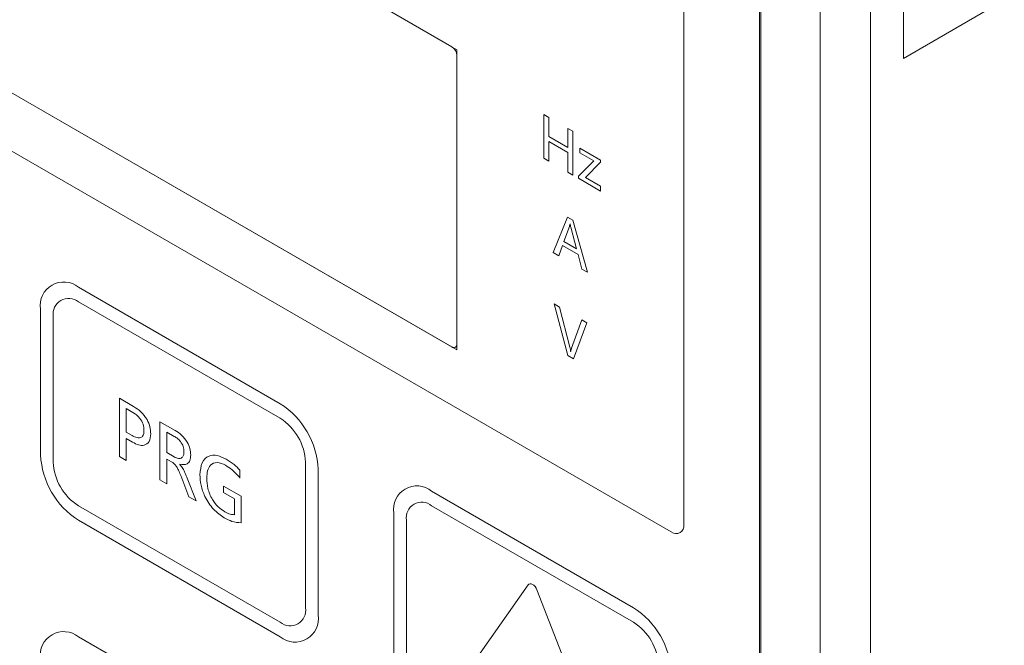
# Model space of a CAD drawing. Header units: millimetres. Extents: x -420 to 420, y -297 to 297.
# Tile 162 of 202: x 211 to 239, y 144 to 161. Entities that reach past the tile are written whole.
import ezdxf

# ---------------------------------------------------------------- set-up
doc = ezdxf.new("R2010")
doc.units = ezdxf.units.MM
doc.header["$MEASUREMENT"] = 0
doc.layers.add('layer 1', color=7, linetype='Continuous')

msp = doc.modelspace()

# ---------------------------------------------------------------- linework, layer by layer
at = {"layer": 'layer 1', "lineweight": 9}
for points in [[(223.5505, 160.2692), (223.5505, 160.2692), (198.0942, 174.9648), (198.0942, 174.9648)], [(223.4091, 160.3508), (223.4091, 160.3508), (198.2356, 174.8832), (198.2356, 174.8832)], [(192.0837, 168.3909), (192.0837, 168.3909), (229.561, 146.7557), (229.561, 146.7557)], [(198.0942, 166.5543), (198.0942, 166.5543), (223.5505, 151.8586), (223.5505, 151.8586)], [(198.2356, 166.4727), (198.2356, 166.4727), (223.4091, 151.9402), (223.4091, 151.9402)], [(229.9146, 156.1871), (229.9146, 156.1871), (229.9146, 165.0466), (229.9146, 165.0466)], [(233.7331, 30.4785), (233.7331, 30.4785), (233.7331, 165.2103), (233.7331, 165.2103)], [(235.1473, 164.802), (235.1473, 164.802), (235.1473, 30.8867), (235.1473, 30.8867)], [(236.0665, 164.4344), (236.0665, 164.4344), (236.0665, 160.0252), (236.0665, 160.0252)], [(236.0665, 160.0252), (236.0665, 160.0252), (238.895, 161.658), (238.895, 161.658)], [(232.0361, 115.6451), (232.0361, 115.6451), (232.0361, 161.3724), (232.0361, 161.3724)], [(232.0713, 115.4207), (232.0713, 115.4207), (232.0713, 161.3928), (232.0713, 161.3928)], [(223.5505, 160.106), (223.5461, 160.2056), (223.4933, 160.297), (223.4091, 160.3508)], [(223.5505, 151.8586), (223.5505, 151.8586), (223.5505, 160.2692), (223.5505, 160.2692)], [(223.5505, 152.022), (223.5505, 152.022), (223.5505, 160.106), (223.5505, 160.106)], [(225.9888, 158.4533), (225.9888, 158.4533), (226.1312, 158.3711), (226.1312, 158.3711)], [(225.9888, 157.2285), (225.9888, 157.2285), (225.9888, 158.4533), (225.9888, 158.4533)], [(226.1312, 158.3711), (226.1312, 158.3711), (226.1312, 157.8335), (226.1312, 157.8335)], [(226.6614, 157.5273), (226.6614, 157.5273), (226.6614, 158.0649), (226.6614, 158.0649)], [(226.6614, 158.0649), (226.6614, 158.0649), (226.8038, 157.9829), (226.8038, 157.9829)], [(226.8038, 157.9829), (226.8038, 157.9829), (226.8038, 156.7581), (226.8038, 156.7581)], [(226.1312, 157.8335), (226.1312, 157.8335), (226.6614, 157.5273), (226.6614, 157.5273)], [(226.1312, 157.6989), (226.1312, 157.6989), (226.1312, 157.1463), (226.1312, 157.1463)], [(226.6614, 157.3929), (226.6614, 157.3929), (226.1312, 157.6989), (226.1312, 157.6989)], [(226.6614, 156.8401), (226.6614, 156.8401), (226.6614, 157.3929), (226.6614, 157.3929)], [(226.9978, 157.5123), (226.9978, 157.5123), (227.5798, 157.1763), (227.5798, 157.1763)], [(226.9978, 157.3779), (226.9978, 157.3779), (226.9978, 157.5123), (226.9978, 157.5123)], [(227.3894, 157.1519), (227.3894, 157.1519), (226.9978, 157.3779), (226.9978, 157.3779)], [(226.1312, 157.1463), (226.1312, 157.1463), (225.9888, 157.2285), (225.9888, 157.2285)], [(226.959, 156.7263), (226.959, 156.7263), (227.3894, 157.1519), (227.3894, 157.1519)], [(227.5798, 157.1191), (227.5798, 157.1191), (227.152, 156.6915), (227.152, 156.6915)], [(227.5798, 157.1763), (227.5798, 157.1763), (227.5798, 157.1191), (227.5798, 157.1191)], [(226.8038, 156.7581), (226.8038, 156.7581), (226.6614, 156.8401), (226.6614, 156.8401)], [(226.959, 156.6685), (226.959, 156.6685), (226.959, 156.7263), (226.959, 156.7263)], [(227.5798, 156.3101), (227.5798, 156.3101), (226.959, 156.6685), (226.959, 156.6685)], [(227.152, 156.6915), (227.152, 156.6915), (227.5798, 156.4445), (227.5798, 156.4445)], [(227.5798, 156.4445), (227.5798, 156.4445), (227.5798, 156.3101), (227.5798, 156.3101)], [(229.9146, 148.5929), (229.9146, 148.5929), (229.9146, 156.1871), (229.9146, 156.1871)], [(226.254, 154.5849), (226.254, 154.5849), (226.655, 155.5783), (226.655, 155.5783)], [(226.655, 155.5783), (226.655, 155.5783), (226.7974, 155.4961), (226.7974, 155.4961)], [(226.725, 155.3885), (226.725, 155.3885), (226.7216, 155.3905), (226.7216, 155.3905)], [(226.7974, 155.4961), (226.7974, 155.4961), (227.2112, 154.0322), (227.2112, 154.0322)], [(226.7046, 155.3145), (226.7046, 155.3145), (226.5462, 154.8943), (226.5462, 154.8943)], [(226.901, 154.6895), (226.901, 154.6895), (226.7414, 155.2933), (226.7414, 155.2933)], [(226.5462, 154.8943), (226.5462, 154.8943), (226.901, 154.6895), (226.901, 154.6895)], [(226.4092, 154.4952), (226.4092, 154.4952), (226.254, 154.5849), (226.254, 154.5849)], [(226.5106, 154.7805), (226.5106, 154.7805), (226.4092, 154.4952), (226.4092, 154.4952)], [(226.9486, 154.5274), (226.9486, 154.5274), (226.5106, 154.7805), (226.5106, 154.7805)], [(227.056, 154.1218), (227.056, 154.1218), (226.9486, 154.5274), (226.9486, 154.5274)], [(227.2112, 154.0322), (227.2112, 154.0322), (227.056, 154.1218), (227.056, 154.1218)], [(218.6008, 150.3476), (218.6008, 150.3476), (212.9437, 153.6132), (212.9437, 153.6132)], [(218.6008, 149.9394), (218.6008, 149.9394), (212.9437, 153.205), (212.9437, 153.205)], [(211.8831, 153.0008), (211.8831, 153.0008), (211.8831, 148.9179), (211.8831, 148.9179)], [(226.2734, 153.1448), (226.2734, 153.1448), (226.4286, 153.055), (226.4286, 153.055)], [(226.6614, 151.6958), (226.6614, 151.6958), (226.2734, 153.1448), (226.2734, 153.1448)], [(226.4286, 153.055), (226.4286, 153.055), (226.7182, 151.9366), (226.7182, 151.9366)], [(212.2367, 152.7966), (212.2367, 152.7966), (212.2367, 148.7139), (212.2367, 148.7139)], [(226.7664, 151.9104), (226.7664, 151.9104), (227.0496, 152.6966), (227.0496, 152.6966)], [(227.0496, 152.6966), (227.0496, 152.6966), (227.1918, 152.6146), (227.1918, 152.6146)], [(227.1918, 152.6146), (227.1918, 152.6146), (226.8168, 151.6062), (226.8168, 151.6062)], [(226.7398, 151.815), (226.7398, 151.815), (226.743, 151.8132), (226.743, 151.8132)], [(226.8168, 151.6062), (226.8168, 151.6062), (226.6614, 151.6958), (226.6614, 151.6958)], [(214.0907, 150.5016), (214.0907, 150.5016), (214.4905, 150.2706), (214.4905, 150.2706)], [(214.0907, 148.8683), (214.0907, 148.8683), (214.0907, 150.5016), (214.0907, 150.5016)], [(214.2803, 150.2128), (214.2803, 150.2128), (214.2803, 149.5556), (214.2803, 149.5556)], [(214.4633, 150.1072), (214.4633, 150.1072), (214.2803, 150.2128), (214.2803, 150.2128)], [(219.6614, 148.5103), (219.6274, 149.2587), (219.2318, 149.944), (218.6008, 150.3476)], [(219.3078, 148.7145), (219.2852, 149.2133), (219.0214, 149.6702), (218.6008, 149.9394)], [(215.229, 149.8444), (215.229, 149.8444), (215.6556, 149.5982), (215.6556, 149.5982)], [(215.229, 148.2113), (215.229, 148.2113), (215.229, 149.8444), (215.229, 149.8444)], [(214.2803, 149.5556), (214.2803, 149.5556), (214.4461, 149.4598), (214.4461, 149.4598)], [(214.2803, 149.3762), (214.2803, 149.3762), (214.2803, 148.7589), (214.2803, 148.7589)], [(214.4609, 149.2719), (214.4609, 149.2719), (214.2803, 149.3762), (214.2803, 149.3762)], [(215.4188, 149.5556), (215.4188, 149.5556), (215.4188, 148.9779), (215.4188, 148.9779)], [(215.6308, 149.4332), (215.6308, 149.4332), (215.4188, 149.5556), (215.4188, 149.5556)], [(211.8831, 148.9179), (211.9171, 148.1695), (212.3127, 147.4845), (212.9437, 147.0807)], [(214.2803, 148.7589), (214.2803, 148.7589), (214.0907, 148.8683), (214.0907, 148.8683)], [(215.4188, 148.9779), (215.4188, 148.9779), (215.6282, 148.8571), (215.6282, 148.8571)], [(215.4188, 148.7987), (215.4188, 148.7987), (215.4188, 148.1017), (215.4188, 148.1017)], [(215.5472, 148.7245), (215.5472, 148.7245), (215.4188, 148.7987), (215.4188, 148.7987)], [(212.2367, 148.7139), (212.2593, 148.2149), (212.5231, 147.7581), (212.9437, 147.4891)], [(215.7846, 148.6541), (215.7846, 148.6541), (215.7846, 148.6487), (215.7846, 148.6487)], [(217.471, 148.4853), (217.471, 148.4853), (217.471, 148.2661), (217.471, 148.2661)], [(219.3078, 144.6317), (219.3078, 144.6317), (219.3078, 148.7145), (219.3078, 148.7145)], [(219.6614, 144.4277), (219.6614, 144.4277), (219.6614, 148.5103), (219.6614, 148.5103)], [(229.9146, 146.9599), (229.9146, 146.9599), (229.9146, 148.5929), (229.9146, 148.5929)], [(215.4188, 148.1017), (215.4188, 148.1017), (215.229, 148.2113), (215.229, 148.2113)], [(216.0396, 147.7433), (216.0396, 147.7433), (215.81, 148.3355), (215.81, 148.3355)], [(215.9946, 148.2635), (215.9946, 148.2635), (216.2466, 147.6237), (216.2466, 147.6237)], [(217.0054, 147.8629), (217.0054, 147.8629), (217.0054, 148.0421), (217.0054, 148.0421)], [(217.0054, 148.0421), (217.0054, 148.0421), (217.5056, 147.7533), (217.5056, 147.7533)], [(216.2466, 147.6237), (216.2466, 147.6237), (216.0396, 147.7433), (216.0396, 147.7433)], [(217.3158, 147.6837), (217.3158, 147.6837), (217.0054, 147.8629), (217.0054, 147.8629)], [(217.3158, 147.2381), (217.3158, 147.2381), (217.3158, 147.6837), (217.3158, 147.6837)], [(217.5056, 147.7533), (217.5056, 147.7533), (217.5056, 147.0143), (217.5056, 147.0143)], [(228.5004, 144.6327), (228.5004, 144.6327), (222.8435, 147.8983), (222.8435, 147.8983)], [(212.9437, 147.4891), (212.9437, 147.4891), (218.6008, 144.2235), (218.6008, 144.2235)], [(228.5004, 144.2243), (228.5004, 144.2243), (222.8435, 147.4899), (222.8435, 147.4899)], [(221.7827, 147.2857), (221.7827, 147.2857), (221.7827, 143.203), (221.7827, 143.203)], [(212.9437, 147.0807), (212.9437, 147.0807), (218.6008, 143.815), (218.6008, 143.815)], [(222.1363, 147.0817), (222.1363, 147.0817), (222.1363, 142.9988), (222.1363, 142.9988)], [(225.5493, 145.2747), (225.5493, 145.2747), (223.9573, 143.0092), (223.9573, 143.0092)], [(227.3866, 141.0294), (227.3866, 141.0294), (225.7943, 145.1333), (225.7943, 145.1333)], [(229.561, 142.7954), (229.527, 143.5438), (229.1314, 144.2289), (228.5004, 144.6327)], [(229.2076, 142.9996), (229.1848, 143.4984), (228.921, 143.9552), (228.5004, 144.2243)], [(218.6008, 140.5488), (218.6008, 140.5488), (212.9437, 143.8146), (212.9437, 143.8146)]]:
    msp.add_open_spline(points, degree=3, dxfattribs=at)
for points, knots in [([(226.7216, 155.3905), (226.7194, 155.3755), (226.717, 155.3605), (226.7138, 155.3465), (226.7138, 155.3465), (226.7112, 155.3353), (226.7078, 155.3249), (226.7046, 155.3145)], [0, 0, 0, 0, 0.3333333, 0.3333333, 0.3333333, 0.3333333, 1, 1, 1, 1]), ([(226.7414, 155.2933), (226.7376, 155.3113), (226.734, 155.3293), (226.731, 155.3469), (226.731, 155.3469), (226.7286, 155.3609), (226.7268, 155.3747), (226.725, 155.3885)], [0, 0, 0, 0, 0.3333333, 0.3333333, 0.3333333, 0.3333333, 1, 1, 1, 1]), ([(212.9437, 153.6132), (212.7329, 153.7852), (212.4377, 153.809), (212.2021, 153.6728), (212.2021, 153.6728), (211.9665, 153.5368), (211.8395, 153.2692), (211.8831, 153.0008)], [0, 0, 0, 0, 0.3333333, 0.3333333, 0.3333333, 0.3333333, 1, 1, 1, 1]), ([(212.9437, 153.205), (212.8031, 153.3196), (212.6063, 153.3354), (212.4493, 153.2448), (212.4493, 153.2448), (212.2923, 153.154), (212.2075, 152.9756), (212.2367, 152.7966)], [0, 0, 0, 0, 0.3333333, 0.3333333, 0.3333333, 0.3333333, 1, 1, 1, 1]), ([(223.4091, 151.9402), (223.4373, 151.9174), (223.4765, 151.9142), (223.5081, 151.9324), (223.5081, 151.9324), (223.5395, 151.9504), (223.5563, 151.9862), (223.5505, 152.022)], [0, 0, 0, 0, 0.3333333, 0.3333333, 0.3333333, 0.3333333, 1, 1, 1, 1]), ([(226.7182, 151.9366), (226.7236, 151.9134), (226.729, 151.8904), (226.7328, 151.8678), (226.7328, 151.8678), (226.7358, 151.85), (226.7378, 151.8324), (226.7398, 151.815)], [0, 0, 0, 0, 0.3333333, 0.3333333, 0.3333333, 0.3333333, 1, 1, 1, 1]), ([(226.743, 151.8132), (226.7458, 151.8326), (226.7488, 151.852), (226.7534, 151.87), (226.7534, 151.87), (226.757, 151.8842), (226.7616, 151.8974), (226.7664, 151.9104)], [0, 0, 0, 0, 0.3333333, 0.3333333, 0.3333333, 0.3333333, 1, 1, 1, 1]), ([(214.4905, 150.2706), (214.5585, 150.2268), (214.6267, 150.1832), (214.6917, 150.1232), (214.6917, 150.1232), (214.7563, 150.0638), (214.8181, 149.9884), (214.8653, 149.9046), (214.8653, 149.9046), (214.9027, 149.8388), (214.9309, 149.7678), (214.9469, 149.7004), (214.9469, 149.7004), (214.9631, 149.6328), (214.9667, 149.5688), (214.9703, 149.5048)], [0, 0, 0, 0, 0.2, 0.2, 0.2, 0.2, 0.4, 0.4, 0.4, 0.4, 0.6, 0.6, 0.6, 0.6, 1, 1, 1, 1]), ([(214.7805, 149.606), (214.7773, 149.6602), (214.7741, 149.7146), (214.7561, 149.772), (214.7561, 149.772), (214.7381, 149.829), (214.7055, 149.8888), (214.6677, 149.9372), (214.6677, 149.9372), (214.6081, 150.0134), (214.5357, 150.0602), (214.4633, 150.1072)], [0, 0, 0, 0, 0.25, 0.25, 0.25, 0.25, 0.5, 0.5, 0.5, 0.5, 1, 1, 1, 1]), ([(214.4461, 149.4598), (214.4935, 149.4352), (214.5409, 149.4108), (214.5865, 149.3994), (214.5865, 149.3994), (214.6319, 149.3884), (214.6753, 149.3904), (214.7083, 149.4106), (214.7083, 149.4106), (214.7343, 149.4264), (214.7537, 149.4536), (214.7647, 149.488), (214.7647, 149.488), (214.7757, 149.5224), (214.7781, 149.5642), (214.7805, 149.606)], [0, 0, 0, 0, 0.2, 0.2, 0.2, 0.2, 0.4, 0.4, 0.4, 0.4, 0.6, 0.6, 0.6, 0.6, 1, 1, 1, 1]), ([(215.6556, 149.5982), (215.7166, 149.559), (215.7776, 149.5198), (215.8358, 149.4666), (215.8358, 149.4666), (215.8936, 149.4136), (215.9488, 149.3466), (215.9924, 149.2719), (215.9924, 149.2719), (216.0266, 149.2133), (216.0538, 149.1499), (216.069, 149.0895), (216.069, 149.0895), (216.0844, 149.0289), (216.0878, 148.9715), (216.0914, 148.9139)], [0, 0, 0, 0, 0.2, 0.2, 0.2, 0.2, 0.4, 0.4, 0.4, 0.4, 0.6, 0.6, 0.6, 0.6, 1, 1, 1, 1]), ([(214.9703, 149.5048), (214.9621, 149.4258), (214.9539, 149.3468), (214.9237, 149.2906), (214.9237, 149.2906), (214.8937, 149.2345), (214.8419, 149.2011), (214.7823, 149.1875), (214.7823, 149.1875), (214.7351, 149.1769), (214.6833, 149.1785), (214.6289, 149.1945), (214.6289, 149.1945), (214.5745, 149.2107), (214.5177, 149.2413), (214.4609, 149.2719)], [0, 0, 0, 0, 0.2, 0.2, 0.2, 0.2, 0.4, 0.4, 0.4, 0.4, 0.6, 0.6, 0.6, 0.6, 1, 1, 1, 1]), ([(215.9016, 149.0055), (215.8982, 149.0519), (215.8946, 149.0983), (215.879, 149.1467), (215.879, 149.1467), (215.8634, 149.1947), (215.8356, 149.2447), (215.8032, 149.2868), (215.8032, 149.2868), (215.7776, 149.3202), (215.7492, 149.3486), (215.72, 149.372), (215.72, 149.372), (215.6906, 149.3956), (215.6608, 149.4144), (215.6308, 149.4332)], [0, 0, 0, 0, 0.2, 0.2, 0.2, 0.2, 0.4, 0.4, 0.4, 0.4, 0.6, 0.6, 0.6, 0.6, 1, 1, 1, 1]), ([(215.6282, 148.8571), (215.6684, 148.8379), (215.7086, 148.8187), (215.7456, 148.8137), (215.7456, 148.8137), (215.7824, 148.8087), (215.8158, 148.8179), (215.842, 148.8381), (215.842, 148.8381), (215.8626, 148.8541), (215.8788, 148.8771), (215.8878, 148.9061), (215.8878, 148.9061), (215.897, 148.9351), (215.8994, 148.9703), (215.9016, 149.0055)], [0, 0, 0, 0, 0.2, 0.2, 0.2, 0.2, 0.4, 0.4, 0.4, 0.4, 0.6, 0.6, 0.6, 0.6, 1, 1, 1, 1]), ([(216.0914, 148.9139), (216.0876, 148.8589), (216.0838, 148.8039), (216.0678, 148.7593), (216.0678, 148.7593), (216.0518, 148.7147), (216.0236, 148.6807), (215.9882, 148.6625), (215.9882, 148.6625), (215.9324, 148.6337), (215.8586, 148.6439), (215.7846, 148.6541)], [0, 0, 0, 0, 0.25, 0.25, 0.25, 0.25, 0.5, 0.5, 0.5, 0.5, 1, 1, 1, 1]), ([(216.35, 148.3591), (216.3606, 148.4801), (216.371, 148.6011), (216.4114, 148.6935), (216.4114, 148.6935), (216.4518, 148.7855), (216.5218, 148.8487), (216.6066, 148.8813), (216.6066, 148.8813), (216.6736, 148.9069), (216.7498, 148.9133), (216.8308, 148.8955), (216.8308, 148.8955), (216.9122, 148.8775), (216.9986, 148.8353), (217.0848, 148.7929)], [0, 0, 0, 0, 0.2, 0.2, 0.2, 0.2, 0.4, 0.4, 0.4, 0.4, 0.6, 0.6, 0.6, 0.6, 1, 1, 1, 1]), ([(217.0848, 148.7929), (217.1594, 148.7471), (217.2338, 148.7015), (217.3054, 148.6421), (217.3054, 148.6421), (217.3618, 148.5955), (217.4164, 148.5403), (217.471, 148.4853)], [0, 0, 0, 0, 0.3333333, 0.3333333, 0.3333333, 0.3333333, 1, 1, 1, 1]), ([(215.81, 148.3355), (215.7892, 148.3869), (215.7686, 148.4383), (215.7442, 148.4891), (215.7442, 148.4891), (215.7286, 148.5219), (215.7114, 148.5543), (215.6914, 148.5849), (215.6914, 148.5849), (215.6712, 148.6153), (215.6482, 148.6441), (215.6238, 148.6669), (215.6238, 148.6669), (215.5992, 148.6899), (215.5732, 148.7073), (215.5472, 148.7245)], [0, 0, 0, 0, 0.2, 0.2, 0.2, 0.2, 0.4, 0.4, 0.4, 0.4, 0.6, 0.6, 0.6, 0.6, 1, 1, 1, 1]), ([(215.7846, 148.6487), (215.8162, 148.6103), (215.8478, 148.5717), (215.8736, 148.5289), (215.8736, 148.5289), (215.8904, 148.5011), (215.9048, 148.4713), (215.9184, 148.4417), (215.9184, 148.4417), (215.9322, 148.4121), (215.9452, 148.3825), (215.9578, 148.3529), (215.9578, 148.3529), (215.9704, 148.3231), (215.9824, 148.2933), (215.9946, 148.2635)], [0, 0, 0, 0, 0.2, 0.2, 0.2, 0.2, 0.4, 0.4, 0.4, 0.4, 0.6, 0.6, 0.6, 0.6, 1, 1, 1, 1]), ([(217.0682, 148.6233), (216.9858, 148.6599), (216.9034, 148.6965), (216.8304, 148.7001), (216.8304, 148.7001), (216.7572, 148.7035), (216.6934, 148.6737), (216.6454, 148.6239), (216.6454, 148.6239), (216.6076, 148.5845), (216.5796, 148.5325), (216.5636, 148.4705), (216.5636, 148.4705), (216.5476, 148.4083), (216.5436, 148.3359), (216.5398, 148.2637)], [0, 0, 0, 0, 0.2, 0.2, 0.2, 0.2, 0.4, 0.4, 0.4, 0.4, 0.6, 0.6, 0.6, 0.6, 1, 1, 1, 1]), ([(217.471, 148.2661), (217.3998, 148.3485), (217.3286, 148.4307), (217.2528, 148.4947), (217.2528, 148.4947), (217.1932, 148.5451), (217.1306, 148.5843), (217.0682, 148.6233)], [0, 0, 0, 0, 0.3333333, 0.3333333, 0.3333333, 0.3333333, 1, 1, 1, 1]), ([(217.0292, 147.1521), (216.9254, 147.2233), (216.8216, 147.2945), (216.7278, 147.3939), (216.7278, 147.3939), (216.6342, 147.4931), (216.5508, 147.6203), (216.488, 147.7519), (216.488, 147.7519), (216.4384, 147.8559), (216.4018, 147.9623), (216.3808, 148.0639), (216.3808, 148.0639), (216.36, 148.1657), (216.355, 148.2623), (216.35, 148.3591)], [0, 0, 0, 0, 0.2, 0.2, 0.2, 0.2, 0.4, 0.4, 0.4, 0.4, 0.6, 0.6, 0.6, 0.6, 1, 1, 1, 1]), ([(216.5398, 148.2637), (216.5446, 148.1681), (216.5494, 148.0727), (216.5736, 147.9713), (216.5736, 147.9713), (216.5976, 147.8703), (216.6406, 147.7637), (216.6988, 147.6663), (216.6988, 147.6663), (216.7446, 147.5897), (216.7998, 147.5189), (216.859, 147.4627), (216.859, 147.4627), (216.9182, 147.4063), (216.9812, 147.3645), (217.0442, 147.3227)], [0, 0, 0, 0, 0.2, 0.2, 0.2, 0.2, 0.4, 0.4, 0.4, 0.4, 0.6, 0.6, 0.6, 0.6, 1, 1, 1, 1]), ([(222.8435, 147.8983), (222.6327, 148.0703), (222.3375, 148.0939), (222.1019, 147.9579), (222.1019, 147.9579), (221.8661, 147.8219), (221.7393, 147.5543), (221.7827, 147.2857)], [0, 0, 0, 0, 0.3333333, 0.3333333, 0.3333333, 0.3333333, 1, 1, 1, 1]), ([(222.8435, 147.4899), (222.7029, 147.6047), (222.5061, 147.6205), (222.3491, 147.5297), (222.3491, 147.5297), (222.1919, 147.4391), (222.1073, 147.2607), (222.1363, 147.0817)], [0, 0, 0, 0, 0.3333333, 0.3333333, 0.3333333, 0.3333333, 1, 1, 1, 1]), ([(217.5056, 147.0143), (217.4206, 147.0185), (217.3356, 147.0225), (217.2462, 147.0519), (217.2462, 147.0519), (217.1756, 147.0749), (217.1024, 147.1135), (217.0292, 147.1521)], [0, 0, 0, 0, 0.3333333, 0.3333333, 0.3333333, 0.3333333, 1, 1, 1, 1]), ([(217.0442, 147.3227), (217.0972, 147.2945), (217.1502, 147.2665), (217.2006, 147.2527), (217.2006, 147.2527), (217.2402, 147.2419), (217.278, 147.2399), (217.3158, 147.2381)], [0, 0, 0, 0, 0.3333333, 0.3333333, 0.3333333, 0.3333333, 1, 1, 1, 1]), ([(229.561, 146.7557), (229.6314, 146.6985), (229.7298, 146.6905), (229.8082, 146.7359), (229.8082, 146.7359), (229.8868, 146.7811), (229.9292, 146.8703), (229.9146, 146.9599)], [0, 0, 0, 0, 0.3333333, 0.3333333, 0.3333333, 0.3333333, 1, 1, 1, 1]), ([(225.7943, 145.1333), (225.7943, 145.1333), (225.7719, 145.1801), (225.7719, 145.1801), (225.7719, 145.1801), (225.7719, 145.1801), (225.7425, 145.2229), (225.7425, 145.2229), (225.7425, 145.2229), (225.7425, 145.2229), (225.7085, 145.2589), (225.7085, 145.2589), (225.7085, 145.2589), (225.7085, 145.2589), (225.6719, 145.2855), (225.6719, 145.2855), (225.6719, 145.2855), (225.6719, 145.2855), (225.6353, 145.3011), (225.6353, 145.3011), (225.6353, 145.3011), (225.6353, 145.3011), (225.6011, 145.3045), (225.6011, 145.3045), (225.6011, 145.3045), (225.6011, 145.3045), (225.5719, 145.2955), (225.5719, 145.2955), (225.5719, 145.2955), (225.5719, 145.2955), (225.5493, 145.2747), (225.5493, 145.2747)], [0, 0, 0, 0, 0.1111111, 0.1111111, 0.1111111, 0.1111111, 0.2222222, 0.2222222, 0.2222222, 0.2222222, 0.3333333, 0.3333333, 0.3333333, 0.3333333, 0.4444444, 0.4444444, 0.4444444, 0.4444444, 0.5555556, 0.5555556, 0.5555556, 0.5555556, 0.6666667, 0.6666667, 0.6666667, 0.6666667, 0.7777778, 0.7777778, 0.7777778, 0.7777778, 1, 1, 1, 1]), ([(218.6008, 144.2235), (218.7412, 144.1087), (218.938, 144.0929), (219.0952, 144.1837), (219.0952, 144.1837), (219.2522, 144.2743), (219.3368, 144.4527), (219.3078, 144.6317)], [0, 0, 0, 0, 0.3333333, 0.3333333, 0.3333333, 0.3333333, 1, 1, 1, 1]), ([(218.6008, 143.815), (218.8116, 143.643), (219.1068, 143.6194), (219.3424, 143.7554), (219.3424, 143.7554), (219.578, 143.8914), (219.705, 144.1591), (219.6614, 144.4277)], [0, 0, 0, 0, 0.3333333, 0.3333333, 0.3333333, 0.3333333, 1, 1, 1, 1]), ([(212.9437, 143.8146), (212.7329, 143.9864), (212.4377, 144.0102), (212.2021, 143.8742), (212.2021, 143.8742), (211.9665, 143.7382), (211.8395, 143.4706), (211.8831, 143.202)], [0, 0, 0, 0, 0.3333333, 0.3333333, 0.3333333, 0.3333333, 1, 1, 1, 1])]:
    msp.add_open_spline(points, degree=3, knots=knots, dxfattribs=at)

doc.saveas('drawing.dxf')
